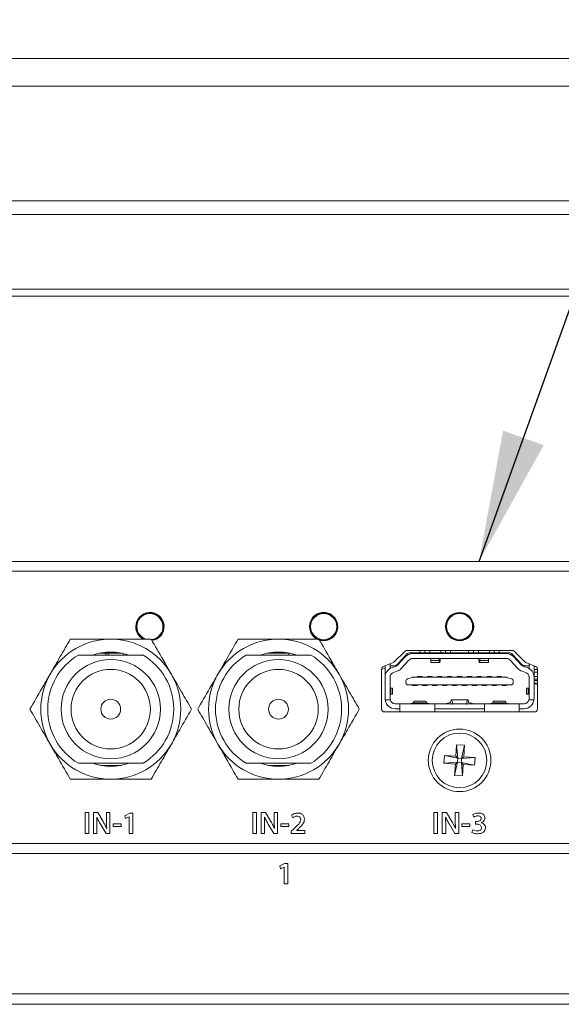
# Model space of a CAD drawing. Header units: millimetres. Extents: x 0 to 1118, y 0 to 864.
# Tile 14 of 256: x 136 to 150, y 218 to 243. Entities that reach past the tile are written whole.
import ezdxf

# ---------------------------------------------------------------- set-up
doc = ezdxf.new("R2010")
doc.units = ezdxf.units.MM
doc.dimstyles.new('SLDDIMSTYLE5', dxfattribs={"dimtxt": 0.18, "dimasz": 3.302, "dimexe": 0, "dimexo": 0.0625, "dimgap": 0, "dimtad": 0, "dimtih": 1, "dimtoh": 1, "dimdec": 0, "dimrnd": 1e-09, "dimzin": 0, "dimdsep": 46, "dimtxsty": 'Standard', "dimsah": 1, "dimcen": 0.09, "dimadec": 0, "dimazin": 0, "dimtfac": 3.302, "dimtdec": 0, "dimtofl": 0, "dimtmove": 0, "dimatfit": 3, "dimfxl": 1, "dimfrac": 2, "dimtolj": 1, "dimtzin": 0, "dimarcsym": 0})

msp = doc.modelspace()

# ---------------------------------------------------------------- linework, layer by layer
at = {"color": 9, "linetype": 'Continuous', "lineweight": 0}
for p, q in [((124.1222, 241.6967), (197.3722, 241.6967)), ((124.1222, 241.0039), (197.3722, 241.0039)), ((124.1222, 238.1194), (197.3722, 238.1194)), ((124.1222, 237.773), (197.3722, 237.773)), ((138.9505, 227.6914), (138.9494, 227.6952)), ((138.9581, 227.701), (138.9613, 227.6904)), ((138.9955, 227.7101), (138.9879, 227.7182)), ((138.9973, 227.7229), (139, 227.72)), ((143.3255, 227.6914), (143.3244, 227.6952)), ((143.3331, 227.701), (143.3363, 227.6904)), ((143.3705, 227.7101), (143.3629, 227.7182)), ((143.3723, 227.7229), (143.375, 227.72)), ((146.748, 227.6914), (146.7469, 227.6952)), ((146.7556, 227.701), (146.7588, 227.6904)), ((146.793, 227.7101), (146.7854, 227.7182)), ((146.7948, 227.7229), (146.7975, 227.72)), ((139.5067, 227.4187), (139.496, 227.4212)), ((139.496, 227.3817), (139.5067, 227.3842)), ((139.5023, 227.43), (139.5061, 227.4291)), ((139.5061, 227.3738), (139.5023, 227.3729)), ((143.8818, 227.4187), (143.871, 227.4212)), ((143.871, 227.3817), (143.8818, 227.3842)), ((143.8773, 227.43), (143.8811, 227.4291)), ((143.8811, 227.3738), (143.8773, 227.3729)), ((147.3043, 227.4187), (147.2935, 227.4212)), ((147.2935, 227.3817), (147.3043, 227.3842)), ((147.3019, 227.4456), (147.2955, 227.4448)), ((147.2955, 227.3581), (147.3019, 227.3573)), ((147.2998, 227.43), (147.3036, 227.4291)), ((147.3036, 227.3738), (147.2998, 227.3729)), ((138.9505, 227.1114), (138.9444, 227.1093)), ((138.9494, 227.1077), (138.9505, 227.1114)), ((143.3255, 227.1114), (143.3194, 227.1093)), ((143.3244, 227.1077), (143.3255, 227.1114)), ((146.7469, 227.1077), (146.748, 227.1114)), ((146.7588, 227.1125), (146.7556, 227.1019)), ((146.7854, 227.0847), (146.793, 227.0927)), ((146.7975, 227.0829), (146.7948, 227.08)), ((145.9484, 226.7433), (145.9484, 226.8033)), ((146.1984, 226.7433), (146.1984, 226.8033)), ((146.4734, 226.8033), (146.4734, 226.7433)), ((146.7234, 226.7433), (146.7234, 226.8033)), ((147.1734, 226.7433), (147.1734, 226.8033)), ((147.4234, 226.7433), (147.4234, 226.8033)), ((147.6984, 226.8033), (147.6984, 226.7433)), ((147.9484, 226.8033), (147.9484, 226.7433)), ((146.2217, 226.5489), (146.4349, 226.5489)), ((147.4619, 226.5489), (147.6751, 226.5489)), ((148.9109, 226.2513), (148.8234, 226.2513)), ((148.8234, 226.1478), (148.9109, 226.1478)), ((148.8234, 225.9803), (148.9109, 225.9803))]:
    msp.add_line(p, q, dxfattribs=at)
at = {"color": 7, "linetype": 'Continuous', "lineweight": 15}
for p, q in [((197.3722, 235.8914), (124.1222, 235.8914)), ((197.1222, 235.7184), (124.3722, 235.7184)), ((124.3722, 229.0434), (197.1222, 229.0434)), ((160.6234, 228.7934), (124.3734, 228.7934)), ((145.5766, 226.7819), (145.3027, 226.5136)), ((148.2678, 226.8033), (145.629, 226.8033)), ((146.0734, 226.7433), (146.0734, 226.8033)), ((146.5984, 226.7433), (146.5984, 226.8033)), ((147.2984, 226.7433), (147.2984, 226.8033)), ((147.8234, 226.7433), (147.8234, 226.8033)), ((148.5942, 226.5136), (148.3203, 226.7819)), ((138.9787, 226.6852), (137.3493, 226.6852)), ((138.4494, 226.7327), (137.8786, 226.7327)), ((138.0394, 226.6852), (138.0394, 226.7327)), ((138.1029, 226.6852), (138.1029, 226.7327)), ((138.4839, 226.6852), (138.4839, 226.7253)), ((143.2037, 226.6852), (141.5743, 226.6852)), ((142.6744, 226.7327), (142.1036, 226.7327)), ((142.6514, 226.6852), (142.6514, 226.7327)), ((142.7579, 226.6852), (142.7579, 226.7132)), ((145.6113, 226.7029), (145.3856, 226.4575)), ((145.389, 226.4309), (145.5816, 226.641)), ((145.6738, 226.5565), (145.4811, 226.3464)), ((145.7033, 226.7433), (145.9484, 226.7433)), ((148.1309, 226.7221), (145.7659, 226.7221)), ((145.7659, 226.5971), (148.1309, 226.5971)), ((146.0734, 226.7433), (145.9484, 226.7433)), ((146.0734, 226.7433), (146.1984, 226.7433)), ((146.4734, 226.7433), (146.1984, 226.7433)), ((146.2217, 226.5971), (146.2217, 226.5489)), ((146.2217, 226.5489), (146.2217, 226.4971)), ((146.4349, 226.5489), (146.4303, 226.5971)), ((146.4651, 226.5971), (146.4625, 226.5828)), ((146.4734, 226.7433), (146.5984, 226.7433)), ((146.7234, 226.7433), (146.5984, 226.7433)), ((147.1734, 226.7433), (146.7234, 226.7433)), ((147.2984, 226.7433), (147.1734, 226.7433)), ((147.2984, 226.7433), (147.4234, 226.7433)), ((147.6984, 226.7433), (147.4234, 226.7433)), ((147.4343, 226.5828), (147.4318, 226.5971)), ((147.4665, 226.5971), (147.4619, 226.5489)), ((147.6751, 226.5489), (147.6751, 226.5971)), ((147.6751, 226.4971), (147.6751, 226.5489)), ((147.6984, 226.7433), (147.8234, 226.7433)), ((147.9484, 226.7433), (147.8234, 226.7433)), ((147.9484, 226.7433), (148.1935, 226.7433)), ((148.4157, 226.3464), (148.2231, 226.5565)), ((148.5113, 226.4575), (148.2856, 226.7029)), ((148.3152, 226.641), (148.5079, 226.4309)), ((144.9859, 226.3277), (145.0734, 226.3453)), ((144.9859, 226.3279), (144.9859, 225.3283)), ((145.2785, 226.4978), (145.0326, 226.3974)), ((145.0734, 226.1305), (145.0734, 226.414)), ((145.1984, 226.4651), (145.1984, 226.4171)), ((145.2935, 226.4171), (145.1984, 226.4171)), ((145.1984, 226.347), (145.1984, 226.4171)), ((145.2481, 226.3689), (145.3345, 226.3961)), ((145.3721, 226.2769), (145.2858, 226.2497)), ((146.2217, 226.4971), (146.4475, 226.4971)), ((147.4493, 226.4971), (147.6751, 226.4971)), ((148.6111, 226.2497), (148.5247, 226.2769)), ((148.5624, 226.3961), (148.6487, 226.3689)), ((148.6033, 226.4171), (148.6984, 226.4171)), ((148.8643, 226.3974), (148.6183, 226.4978)), ((148.6984, 226.4651), (148.6984, 226.4171)), ((148.6984, 226.4171), (148.6984, 226.347)), ((148.8234, 226.414), (148.8234, 226.1305)), ((148.9109, 226.3246), (148.8234, 226.3246)), ((148.9109, 225.3283), (148.9109, 226.3279)), ((145.0734, 226.1305), (145.0734, 225.5846)), ((145.1984, 225.5846), (145.1984, 226.1305)), ((145.5984, 225.9839), (145.5984, 226.0375)), ((145.6347, 226.0856), (145.7667, 226.1233)), ((145.7804, 226.1252), (148.1164, 226.1252)), ((145.8922, 226.1252), (145.8922, 226.1421)), ((146.0047, 226.1421), (145.8922, 226.1421)), ((146.0047, 226.1252), (146.0047, 226.1421)), ((146.1422, 226.1252), (146.1422, 226.1421)), ((146.2547, 226.1421), (146.1422, 226.1421)), ((146.2547, 226.1252), (146.2547, 226.1421)), ((146.3922, 226.1252), (146.3922, 226.1421)), ((146.5047, 226.1421), (146.3922, 226.1421)), ((146.5047, 226.1252), (146.5047, 226.1421)), ((146.6422, 226.1252), (146.6422, 226.1421)), ((146.7547, 226.1421), (146.6422, 226.1421)), ((146.7547, 226.1252), (146.7547, 226.1421)), ((146.8922, 226.1252), (146.8922, 226.1421)), ((147.0047, 226.1421), (146.8922, 226.1421)), ((147.0047, 226.1252), (147.0047, 226.1421)), ((147.1422, 226.1252), (147.1422, 226.1421)), ((147.2547, 226.1421), (147.1422, 226.1421)), ((147.2547, 226.1252), (147.2547, 226.1421)), ((147.3922, 226.1252), (147.3922, 226.1421)), ((147.5047, 226.1421), (147.3922, 226.1421)), ((147.5047, 226.1252), (147.5047, 226.1421)), ((147.6422, 226.1252), (147.6422, 226.1421)), ((147.7547, 226.1421), (147.6422, 226.1421)), ((147.7547, 226.1252), (147.7547, 226.1421)), ((147.8922, 226.1421), (147.8922, 226.1252)), ((147.8922, 226.1421), (148.0047, 226.1421)), ((148.0047, 226.1252), (148.0047, 226.1421)), ((148.2622, 226.0856), (148.1302, 226.1233)), ((148.2984, 226.0375), (148.2984, 225.9839)), ((148.6984, 226.1305), (148.6984, 225.5846)), ((148.8234, 225.5846), (148.8234, 226.1305)), ((148.8234, 226.0746), (148.9109, 226.0746)), ((148.9109, 226.0428), (148.8234, 226.0428)), ((145.2195, 225.8552), (145.1984, 225.8589)), ((145.2195, 225.7015), (145.2195, 225.8552)), ((145.2609, 225.7023), (145.2609, 225.8543)), ((145.6484, 225.9339), (148.2484, 225.9339)), ((145.7672, 225.9339), (145.7672, 225.9171)), ((145.7672, 225.9171), (145.8797, 225.9171)), ((145.8797, 225.9171), (145.8797, 225.9339)), ((146.0172, 225.9339), (146.0172, 225.9171)), ((146.0172, 225.9171), (146.1297, 225.9171)), ((146.1297, 225.9171), (146.1297, 225.9339)), ((146.2672, 225.9339), (146.2672, 225.9171)), ((146.2672, 225.9171), (146.3797, 225.9171)), ((146.3797, 225.9171), (146.3797, 225.9339)), ((146.5172, 225.9339), (146.5172, 225.9171)), ((146.5172, 225.9171), (146.6297, 225.9171)), ((146.6297, 225.9171), (146.6297, 225.9339)), ((146.7672, 225.9339), (146.7672, 225.9171)), ((146.7672, 225.9171), (146.8797, 225.9171)), ((146.8797, 225.9171), (146.8797, 225.9339)), ((147.0172, 225.9339), (147.0172, 225.9171)), ((147.0172, 225.9171), (147.1297, 225.9171)), ((147.1297, 225.9171), (147.1297, 225.9339)), ((147.2672, 225.9339), (147.2672, 225.9171)), ((147.2672, 225.9171), (147.3797, 225.9171)), ((147.3797, 225.9171), (147.3797, 225.9339)), ((147.5172, 225.9339), (147.5172, 225.9171)), ((147.5172, 225.9171), (147.6297, 225.9171)), ((147.6297, 225.9171), (147.6297, 225.9339)), ((147.7672, 225.9339), (147.7672, 225.9171)), ((147.7672, 225.9171), (147.8797, 225.9171)), ((147.8797, 225.9171), (147.8797, 225.9339)), ((148.0172, 225.9339), (148.0172, 225.9171)), ((148.1297, 225.9171), (148.0172, 225.9171)), ((148.1297, 225.9171), (148.1297, 225.9339)), ((148.6359, 225.8543), (148.6359, 225.7023)), ((148.6984, 225.8589), (148.6773, 225.8552)), ((148.6773, 225.8552), (148.6773, 225.7015)), ((148.8234, 225.9642), (148.9109, 225.9466)), ((145.0747, 225.5596), (145.2009, 225.5596)), ((145.1984, 225.6978), (145.2195, 225.7015)), ((147.1527, 225.5596), (146.7442, 225.5596)), ((148.6773, 225.7015), (148.6984, 225.6978)), ((148.6959, 225.5596), (148.8222, 225.5596)), ((145.3234, 225.4596), (145.4484, 225.4596)), ((145.4484, 225.3346), (145.3234, 225.3346)), ((145.4484, 225.4596), (146.3234, 225.4596)), ((145.4484, 225.2533), (145.4484, 225.4596)), ((145.7841, 225.4835), (145.6984, 225.4596)), ((146.1127, 225.4835), (145.7841, 225.4835)), ((146.0935, 225.5221), (145.8033, 225.5221)), ((146.1984, 225.4596), (146.1127, 225.4835)), ((146.3234, 225.4596), (146.3234, 225.2533)), ((146.3234, 225.4596), (147.5734, 225.4596)), ((147.5734, 225.3346), (146.3234, 225.3346)), ((146.6206, 225.4674), (146.7211, 225.4944)), ((146.6206, 225.4596), (146.6206, 225.4674)), ((147.1757, 225.4944), (147.2763, 225.4674)), ((147.2763, 225.4674), (147.2763, 225.4596)), ((147.5734, 225.4596), (148.4484, 225.4596)), ((147.5734, 225.2533), (147.5734, 225.4596)), ((147.7841, 225.4835), (147.6984, 225.4596)), ((148.1127, 225.4835), (147.7841, 225.4835)), ((148.0935, 225.5221), (147.8033, 225.5221)), ((148.1984, 225.4596), (148.1127, 225.4835)), ((148.4484, 225.2533), (148.4484, 225.4596)), ((148.4484, 225.4596), (148.5734, 225.4596)), ((148.5734, 225.3346), (148.4484, 225.3346)), ((145.0609, 225.2533), (148.8359, 225.2533)), ((146.8564, 224.1396), (146.8754, 224.4277)), ((146.8754, 224.4277), (147.0725, 224.4147)), ((146.8754, 224.4277), (146.9024, 224.0871)), ((147.0725, 224.4147), (147.0009, 224.0806)), ((147.0725, 224.4147), (147.0535, 224.1266)), ((146.5553, 223.9616), (146.5683, 224.1586)), ((146.5683, 224.1586), (146.8564, 224.1396)), ((146.5683, 224.1586), (146.9024, 224.0871)), ((146.9024, 224.0871), (146.8564, 224.1396)), ((146.8959, 223.9886), (146.9024, 224.0871)), ((146.9024, 224.0871), (147.0009, 224.0806)), ((147.0009, 224.0806), (146.9944, 223.982)), ((147.0535, 224.1266), (147.0009, 224.0806)), ((147.3416, 224.1076), (147.0009, 224.0806)), ((147.0535, 224.1266), (147.3416, 224.1076)), ((147.3416, 224.1076), (147.3286, 223.9105)), ((137.3493, 223.9602), (138.9787, 223.9602)), ((137.9046, 223.9077), (138.4235, 223.9077)), ((141.5743, 223.9602), (143.2037, 223.9602)), ((142.1296, 223.9077), (142.6485, 223.9077)), ((146.5553, 223.9616), (146.8959, 223.9886)), ((146.8434, 223.9425), (146.5553, 223.9616)), ((146.8244, 223.6544), (146.8959, 223.9886)), ((146.8244, 223.6544), (146.8434, 223.9425)), ((146.8434, 223.9425), (146.8959, 223.9886)), ((146.9944, 223.982), (146.8959, 223.9886)), ((146.9944, 223.982), (147.0404, 223.9295)), ((147.0214, 223.6414), (146.9944, 223.982)), ((147.3286, 223.9105), (146.9944, 223.982)), ((147.0404, 223.9295), (147.0214, 223.6414)), ((147.3286, 223.9105), (147.0404, 223.9295)), ((147.0214, 223.6414), (146.8244, 223.6544)), ((137.5182, 222.7231), (137.5182, 222.1939)), ((137.6117, 222.7231), (137.5182, 222.7231)), ((137.6117, 222.1939), (137.6117, 222.7231)), ((137.7288, 222.7231), (137.7288, 222.1939)), ((137.8362, 222.7231), (137.7288, 222.7231)), ((137.8104, 222.6077), (137.8128, 222.6085)), ((137.9724, 222.4948), (137.8362, 222.7231)), ((138.0556, 222.7224), (138.0556, 222.5379)), ((138.1418, 222.7224), (138.0556, 222.7224)), ((138.1418, 222.1939), (138.1418, 222.7224)), ((138.6418, 222.7013), (138.5179, 222.6404)), ((138.5179, 222.6404), (138.5344, 222.5678)), ((138.5344, 222.5678), (138.6277, 222.6146)), ((138.6277, 222.6146), (138.6293, 222.6146)), ((138.6293, 222.6146), (138.6293, 222.1939)), ((138.7226, 222.7013), (138.6418, 222.7013)), ((138.7226, 222.1939), (138.7226, 222.7013)), ((141.8367, 222.7231), (141.7432, 222.7231)), ((141.7432, 222.7231), (141.7432, 222.1939)), ((141.8367, 222.1939), (141.8367, 222.7231)), ((141.9538, 222.7231), (141.9538, 222.1939)), ((142.0612, 222.7231), (141.9538, 222.7231)), ((142.0354, 222.6077), (142.0378, 222.6085)), ((142.1974, 222.4948), (142.0612, 222.7231)), ((142.3668, 222.7224), (142.2806, 222.7224)), ((142.2806, 222.7224), (142.2806, 222.5379)), ((142.3668, 222.1939), (142.3668, 222.7224)), ((142.7203, 222.6557), (142.7486, 222.5878)), ((146.3961, 222.7231), (146.3026, 222.7231)), ((146.3026, 222.7231), (146.3026, 222.1939)), ((146.3961, 222.1939), (146.3961, 222.7231)), ((146.5132, 222.7231), (146.5132, 222.1939)), ((146.6206, 222.7231), (146.5132, 222.7231)), ((146.5948, 222.6077), (146.5971, 222.6085)), ((146.7568, 222.4948), (146.6206, 222.7231)), ((146.84, 222.7224), (146.84, 222.5379)), ((146.9262, 222.7224), (146.84, 222.7224)), ((146.9262, 222.1939), (146.9262, 222.7224)), ((147.2856, 222.6719), (147.3076, 222.6036)), ((137.815, 222.1939), (137.815, 222.3831)), ((137.9074, 222.4258), (138.0454, 222.1939)), ((138.0639, 222.3164), (138.0624, 222.3164)), ((138.4243, 222.4326), (138.2233, 222.4326)), ((138.2233, 222.4326), (138.2233, 222.3682)), ((138.2233, 222.3682), (138.4243, 222.3682)), ((138.4243, 222.3682), (138.4243, 222.4326)), ((142.0401, 222.1939), (142.0401, 222.3831)), ((142.1324, 222.4258), (142.2704, 222.1939)), ((142.2889, 222.3164), (142.2874, 222.3164)), ((142.4483, 222.4326), (142.4483, 222.3682)), ((142.6493, 222.4326), (142.4483, 222.4326)), ((142.4483, 222.3682), (142.6493, 222.3682)), ((142.6493, 222.3682), (142.6493, 222.4326)), ((142.8474, 222.2744), (142.8922, 222.3125)), ((146.5994, 222.1939), (146.5994, 222.3831)), ((146.6918, 222.4258), (146.8298, 222.1939)), ((146.8482, 222.3164), (146.8468, 222.3164)), ((147.2087, 222.4326), (147.0076, 222.4326)), ((147.0076, 222.4326), (147.0076, 222.3682)), ((147.0076, 222.3682), (147.2087, 222.3682)), ((147.2087, 222.3682), (147.2087, 222.4326)), ((147.3923, 222.4974), (147.3492, 222.4974)), ((147.3492, 222.4974), (147.3492, 222.4268)), ((147.3492, 222.4268), (147.3939, 222.4268)), ((147.489, 222.4636), (147.4892, 222.4652)), ((137.5182, 222.1939), (137.6117, 222.1939)), ((137.7288, 222.1939), (137.815, 222.1939)), ((138.0454, 222.1939), (138.1418, 222.1939)), ((138.6293, 222.1939), (138.7226, 222.1939)), ((141.7432, 222.1939), (141.8367, 222.1939)), ((141.9538, 222.1939), (142.0401, 222.1939)), ((142.2704, 222.1939), (142.3668, 222.1939)), ((142.7713, 222.307), (142.711, 222.252)), ((142.711, 222.252), (142.711, 222.1939)), ((142.711, 222.1939), (143.0539, 222.1939)), ((142.8474, 222.2729), (142.8474, 222.2744)), ((143.0539, 222.2729), (142.8474, 222.2729)), ((143.0539, 222.1939), (143.0539, 222.2729)), ((146.3026, 222.1939), (146.3961, 222.1939)), ((146.5132, 222.1939), (146.5994, 222.1939)), ((146.8298, 222.1939), (146.9262, 222.1939)), ((147.2821, 222.2898), (147.2602, 222.2196)), ((124.3734, 221.9434), (160.6234, 221.9434)), ((124.3722, 221.6865), (197.1222, 221.6865)), ((142.5437, 221.4365), (142.4198, 221.3756)), ((142.4198, 221.3756), (142.4363, 221.303)), ((142.4363, 221.303), (142.5296, 221.3499)), ((142.5296, 221.3499), (142.5312, 221.3499)), ((142.5312, 221.3499), (142.5312, 220.9291)), ((142.6245, 221.4365), (142.5437, 221.4365)), ((142.6245, 220.9291), (142.6245, 221.4365)), ((142.5312, 220.9291), (142.6245, 220.9291)), ((197.1222, 218.1615), (124.3722, 218.1615)), ((197.1222, 217.8941), (124.3722, 217.8941))]:
    msp.add_line(p, q, dxfattribs=at)
at = {"color": 9, "linetype": 'Continuous', "lineweight": 0, "flags": 128}
for points in [[(143.873, 227.4448), (143.8733, 227.4448), (143.874, 227.4449), (143.8752, 227.445), (143.8767, 227.4452), (143.8786, 227.4455), (143.8794, 227.4456)], [(143.873, 227.3581), (143.8733, 227.3581), (143.874, 227.358), (143.8752, 227.3578), (143.8767, 227.3576), (143.8786, 227.3574), (143.8794, 227.3573)]]:
    msp.add_lwpolyline(points, dxfattribs=at)
at = {"color": 9, "linetype": 'Continuous', "lineweight": 0}
for centre, radius in [((143.5259, 227.4014), 0.3415), ((143.5259, 227.4014), 0.329), ((146.9484, 227.4014), 0.3415), ((146.9484, 227.4014), 0.329)]:
    msp.add_circle(centre, radius, dxfattribs=at)
at = {"color": 7, "linetype": 'Continuous', "lineweight": 15}
for centre, radius in [((146.9484, 227.4014), 0.3563), ((138.164, 225.3227), 1.25), ((142.389, 225.3227), 1.25), ((138.164, 225.3227), 1), ((142.389, 225.3227), 1), ((138.164, 225.3227), 0.25), ((142.389, 225.3227), 0.25), ((146.9484, 224.0346), 0.7875), ((146.9484, 224.0346), 0.6875)]:
    msp.add_circle(centre, radius, dxfattribs=at)
for centre, radius, start, end in [((139.1509, 227.4014), 0.3563, 277.8553, 180), ((143.5259, 227.4014), 0.3563, 251.55262, 180), ((139.1509, 227.4014), 0.3563, 180, 243.21971), ((139.1509, 227.4014), 0.3498, 277.54332, 352.883), ((143.5259, 227.4014), 0.3562, 180, 249.79388), ((143.5259, 227.4014), 0.3498, 247.117, 352.883), ((146.9484, 227.4014), 0.3498, 247.117, 352.883), ((145.629, 226.7283), 0.075, 90, 134.40934), ((148.2678, 226.7283), 0.075, 45.59066, 90), ((138.164, 225.3227), 1.5875, 120.87736, 239.12264), ((138.164, 225.3227), 1.4386, 71.28142, 108.71858), ((138.164, 225.3227), 1.5875, 300.87736, 59.12264), ((142.389, 225.3227), 1.5875, 120.87736, 239.12264), ((142.389, 225.3227), 1.4386, 71.28142, 108.71858), ((142.389, 225.3227), 1.5875, 300.87736, 59.12264), ((145.7659, 226.4721), 0.25, 90, 137.48955), ((145.7033, 226.6183), 0.125, 90, 137.40021), ((145.7659, 226.4721), 0.125, 90, 137.48955), ((148.1309, 226.4721), 0.25, 42.51045, 90), ((148.1309, 226.4721), 0.125, 42.51045, 90), ((148.1935, 226.6183), 0.125, 42.59979, 90), ((145.0609, 226.3279), 0.075, 112.20348, 180), ((145.3234, 226.1305), 0.25, 107.52557, 180), ((145.2502, 226.5672), 0.075, 292.20348, 314.40934), ((145.2935, 226.5421), 0.125, 270, 317.40021), ((145.2968, 226.5153), 0.125, 287.52557, 317.48955), ((145.2968, 226.5153), 0.25, 287.52557, 317.48955), ((148.6, 226.5153), 0.25, 222.51045, 252.47443), ((148.6, 226.5153), 0.125, 222.51045, 252.47443), ((148.6033, 226.5421), 0.125, 222.59979, 270), ((148.6466, 226.5672), 0.075, 225.59066, 247.79652), ((148.5734, 226.1305), 0.25, 0, 72.47443), ((148.8359, 226.3279), 0.075, 0, 67.79652), ((145.3234, 226.1305), 0.125, 107.52557, 180), ((145.6484, 226.0375), 0.05, 105.9454, 180), ((145.7804, 226.0752), 0.05, 90, 105.9454), ((148.1164, 226.0752), 0.05, 74.0546, 90), ((148.2484, 226.0375), 0.05, 0, 74.0546), ((148.5734, 226.1305), 0.125, 0, 72.47443), ((145.6484, 225.9839), 0.05, 180, 270), ((148.2484, 225.9839), 0.05, 270, 0), ((145.3234, 225.5846), 0.25, 180, 185.73917), ((145.3234, 225.5846), 0.25, 185.73917, 270), ((145.3234, 225.5846), 0.125, 180, 191.53696), ((145.3234, 225.5846), 0.125, 191.53696, 270), ((148.5734, 225.5846), 0.25, 270, 354.26083), ((148.5734, 225.5846), 0.125, 270, 348.46304), ((148.5734, 225.5846), 0.125, 348.46304, 360), ((148.5734, 225.5846), 0.25, 354.26083, 0), ((145.0609, 225.3283), 0.075, 180, 270), ((148.8359, 225.3283), 0.075, 270, 0), ((138.164, 225.3227), 1.4386, 251.28142, 288.71858), ((142.389, 225.3227), 1.4386, 251.28142, 288.71858)]:
    msp.add_arc(centre, radius, start, end, dxfattribs=at)
at = {"color": 9, "linetype": 'Continuous', "lineweight": 0}
for centre, radius, start, end in [((139.1509, 227.4014), 0.3498, 127.117, 232.883), ((139.1509, 227.4014), 0.3415, 0, 249.77777), ((139.1509, 227.4014), 0.329, 276.18221, 180), ((139.6623, 228.2317), 0.9088, 216.94008, 217.34771), ((138.9323, 227.6903), 0.0125, 307.14102, 7.37322), ((138.3082, 225.9366), 1.8547, 69.89089, 70.08882), ((138.9384, 227.6882), 0.0125, 306.56785, 15.00681), ((138.9637, 227.6919), 0.00287, 212.15183, 250.77476), ((138.9931, 227.7088), 0.0028, 348.56868, 28.16146), ((139.0088, 227.7289), 0.0125, 224.99305, 293.46924), ((139.01, 227.7352), 0.0125, 232.64342, 292.86185), ((136.837, 226.8063), 2.3632, 22.84173, 22.9985), ((139.1509, 227.4014), 0.3498, 7.117, 112.883), ((143.5259, 227.4014), 0.3498, 127.117, 232.883), ((144.731, 228.7571), 1.779, 217.03978, 217.24802), ((143.3073, 227.6903), 0.0125, 307.14102, 7.37322), ((142.3978, 225.1561), 2.6857, 69.89876, 70.0353), ((143.3134, 227.6882), 0.0125, 306.55981, 14.95751), ((143.3387, 227.6919), 0.00286, 212.09695, 250.82964), ((143.368, 227.7088), 0.0029, 349.51413, 27.66151), ((143.3838, 227.7289), 0.0125, 225.01771, 293.44458), ((143.385, 227.7352), 0.0125, 232.60359, 292.88465), ((141.9458, 227.1184), 1.5659, 22.74103, 22.97753), ((143.147, 227.7632), 0.2461, 349.27024, 350.76111), ((143.5259, 227.4014), 0.3498, 7.117, 112.883), ((146.9484, 227.4014), 0.3498, 127.117, 232.883), ((148.1535, 228.7571), 1.779, 217.03978, 217.24802), ((146.7298, 227.6903), 0.0125, 307.14102, 7.37322), ((146.7359, 227.6882), 0.0125, 306.51982, 14.9975), ((146.7612, 227.6919), 0.00287, 212.15183, 250.77476), ((146.7905, 227.7088), 0.00282, 348.94395, 28.23169), ((146.8063, 227.7289), 0.0125, 225.01771, 293.44458), ((146.8075, 227.7352), 0.0125, 232.60359, 292.88465), ((144.3295, 226.6805), 2.6931, 22.79053, 22.92804), ((146.5695, 227.7632), 0.2461, 349.27024, 350.76111), ((146.9484, 227.4014), 0.3498, 7.117, 112.883), ((139.1509, 227.4014), 0.329, 180, 258.67998), ((139.1509, 227.4014), 0.3415, 276.91971, 0), ((139.5055, 227.4421), 0.0125, 186.56573, 254.99735), ((139.5055, 227.3608), 0.0125, 105.00326, 173.4287), ((139.4961, 227.4184), 0.00283, 91.83761, 131.06534), ((139.4961, 227.3845), 0.00283, 228.97099, 268.12606), ((139.7386, 225.5439), 1.916, 97.02017, 97.21348), ((139.5104, 227.4463), 0.0125, 187.11845, 247.36314), ((139.5104, 227.3566), 0.0125, 112.63686, 172.88155), ((140.2019, 232.9693), 5.6552, 262.85043, 262.91592), ((143.8805, 227.4421), 0.0125, 186.54887, 254.96823), ((143.8805, 227.3608), 0.0125, 105.03239, 173.44556), ((143.8711, 227.4183), 0.00288, 92.25198, 130.65098), ((143.8711, 227.3845), 0.00289, 229.38389, 267.71315), ((143.8854, 227.4463), 0.0125, 187.086, 247.39559), ((143.8854, 227.3566), 0.0125, 112.60441, 172.914), ((147.303, 227.4421), 0.0125, 186.53771, 255.02537), ((147.303, 227.3608), 0.0125, 104.97525, 173.45672), ((147.2936, 227.4184), 0.00283, 92.0481, 131.02003), ((147.2936, 227.3845), 0.00284, 229.0162, 267.91567), ((147.3079, 227.4463), 0.0125, 187.086, 247.39559), ((147.3079, 227.3566), 0.0125, 112.60441, 172.914), ((138.164, 225.3227), 1.7625, 90, 150), ((138.164, 225.3227), 1.7625, 30, 90), ((140.0491, 226.2783), 1.394, 142.7282, 142.99398), ((138.9323, 227.1126), 0.0125, 352.6265, 52.85597), ((138.9384, 227.1147), 0.0125, 344.9943, 53.43354), ((138.9637, 227.111), 0.00286, 109.15561, 147.9178), ((138.9931, 227.0941), 0.0028, 331.83865, 11.43122), ((142.389, 225.3227), 1.7625, 90, 150), ((142.389, 225.3227), 1.7625, 30, 90), ((145.1346, 225.7403), 2.2852, 142.78002, 142.94215), ((143.3073, 227.1126), 0.0125, 352.6265, 52.85597), ((143.3134, 227.1147), 0.0125, 345.0436, 53.44158), ((143.3387, 227.111), 0.00285, 109.10219, 147.97122), ((143.368, 227.0941), 0.0029, 332.33896, 10.48539), ((148.5571, 225.7403), 2.2852, 142.78002, 142.94215), ((146.7298, 227.1126), 0.0125, 352.6265, 52.85597), ((146.7359, 227.1147), 0.0125, 345.00361, 53.48157), ((146.7612, 227.111), 0.00286, 109.15561, 147.9178), ((146.7905, 227.0941), 0.00282, 331.76846, 11.05589), ((146.8063, 227.074), 0.0125, 66.56327, 134.98189), ((146.8075, 227.0677), 0.0125, 67.1232, 127.38012), ((144.3295, 228.1224), 2.6931, 337.07196, 337.20947), ((146.304, 226.993), 0.5156, 9.62709, 10.33867), ((138.164, 225.3227), 1.7625, 150, 210), ((138.164, 225.3227), 1.7625, 330, 30), ((142.389, 225.3227), 1.7625, 150, 210), ((142.389, 225.3227), 1.7625, 330, 30), ((138.164, 225.3227), 1.7625, 210, 270), ((138.164, 225.3227), 1.7625, 270, 330), ((142.389, 225.3227), 1.7625, 210, 270), ((142.389, 225.3227), 1.7625, 270, 330)]:
    msp.add_arc(centre, radius, start, end, dxfattribs=at)
for centre, major_axis, start_param, end_param in [((139.1512, 227.4009), (-0.1731, 0.2999), 6.2259917, 6.3403789), ((143.5262, 227.4009), (-0.1731, 0.2999), 6.2259917, 6.3403789), ((146.9487, 227.4009), (-0.1731, 0.2999), 6.2259917, 6.3403789), ((139.1503, 227.4014), (0.3463, 0), 6.2259917, 6.3403789), ((143.5253, 227.4014), (0.3463, 0), 6.2259917, 6.3403789), ((146.9478, 227.4014), (0.3463, 0), 6.2259917, 6.3403789), ((139.1512, 227.402), (0.1731, 0.2999), 3.084399, 3.1987863), ((143.5262, 227.402), (0.1731, 0.2999), 3.084399, 3.1987863), ((146.9487, 227.402), (0.1731, 0.2999), 3.084399, 3.1987863)]:
    msp.add_ellipse(centre, major_axis=major_axis, ratio=0.999578, start_param=start_param, end_param=end_param, dxfattribs=at)
at = {"color": 7, "linetype": 'Continuous', "lineweight": 15}
for centre, major_axis, ratio, start_param, end_param in [((146.4475, 226.6471), (0, 0.15), 0.1108696, 2.2838129, 4.2694779), ((147.4493, 226.6471), (0, 0.15), 0.1108696, 2.0137074, 3.9993724), ((144.9859, 225.8543), (0.275, 0), 0.0061087, 0, 0.5556752), ((148.9109, 225.8543), (0.275, 0), 0.0061087, 2.5859174, 3.1415927), ((144.9859, 225.7023), (0.275, 0), 0.0061087, 5.7275101, 6.2831853), ((146.7441, 225.2864), (0, 0.2732), 0.1300813, 5.3154205, 6.9883399), ((147.1527, 225.2864), (0, 0.2732), 0.1300813, 5.5780307, 7.2509501), ((148.9109, 225.7023), (0.275, 0), 0.0061087, 3.1415927, 3.6972679), ((145.8033, 225.1971), (0, 0.325), 0.125, 0, 0.4920233), ((146.0935, 225.1971), (0, 0.325), 0.125, 5.791162, 6.2831853), ((147.8033, 225.1971), (0, 0.325), 0.125, 0, 0.4920233), ((148.0935, 225.1971), (0, 0.325), 0.125, 5.791162, 6.2831853)]:
    msp.add_ellipse(centre, major_axis=major_axis, ratio=ratio, start_param=start_param, end_param=end_param, dxfattribs=at)
at = {"color": 9, "linetype": 'Continuous', "lineweight": 0}
for points, knots in [([(138.9627, 227.6892), (138.9614, 227.6883), (138.9587, 227.6865), (138.9547, 227.6839), (138.9508, 227.6812), (138.947, 227.6786), (138.9459, 227.6781), (138.9459, 227.6782), (138.9459, 227.6782)], [0, 0, 0, 0, 0.1061989, 0.2130723, 0.3493176, 0.572591, 0.9972753, 1, 1, 1, 1]), ([(138.9958, 227.7083), (138.9884, 227.7044), (138.9771, 227.6984), (138.9664, 227.6915), (138.9627, 227.6892)], [0, 0, 0, 0, 0.6554858, 1, 1, 1, 1]), ([(139.0138, 227.7174), (139.0135, 227.7171), (139.013, 227.7168), (139.0091, 227.7148), (139.0054, 227.713), (139.001, 227.7108), (138.9979, 227.7093), (138.9962, 227.7084), (138.9958, 227.7083)], [0, 0, 0, 0, 0.4180029, 0.5948331, 0.7716657, 0.8731495, 0.9742869, 1, 1, 1, 1]), ([(139.0149, 227.7237), (139.0149, 227.7235), (139.0147, 227.7227), (139.0144, 227.7206), (139.014, 227.7186), (139.0138, 227.7174)], [0, 0, 0, 0, 0.0813745, 0.4068965, 1, 1, 1, 1]), ([(143.3377, 227.6892), (143.3364, 227.6883), (143.3337, 227.6865), (143.3297, 227.6839), (143.3258, 227.6812), (143.322, 227.6786), (143.3209, 227.6781), (143.3209, 227.6782), (143.3209, 227.6782)], [0, 0, 0, 0, 0.1061928, 0.2130599, 0.3492974, 0.5726157, 0.9972754, 1, 1, 1, 1]), ([(143.3708, 227.7083), (143.3634, 227.7044), (143.3521, 227.6984), (143.3414, 227.6915), (143.3377, 227.6892)], [0, 0, 0, 0, 0.6556525, 1, 1, 1, 1]), ([(143.3888, 227.7174), (143.3885, 227.7171), (143.388, 227.7168), (143.3842, 227.7148), (143.3804, 227.713), (143.376, 227.7108), (143.3729, 227.7093), (143.3712, 227.7084), (143.3708, 227.7083)], [0, 0, 0, 0, 0.4179916, 0.5948252, 0.7716612, 0.873147, 0.9742864, 1, 1, 1, 1]), ([(146.7434, 227.6782), (146.7432, 227.6782), (146.7424, 227.6785), (146.7404, 227.6793), (146.7385, 227.6799), (146.7373, 227.6804)], [0, 0, 0, 0, 0.0813742, 0.4068966, 1, 1, 1, 1]), ([(146.7602, 227.6892), (146.7589, 227.6883), (146.7562, 227.6865), (146.7522, 227.6839), (146.7484, 227.6812), (146.7444, 227.6786), (146.7437, 227.6781), (146.7434, 227.6782), (146.7434, 227.6782)], [0, 0, 0, 0, 0.1061944, 0.2130632, 0.3493027, 0.5726245, 0.9972704, 1, 1, 1, 1]), ([(146.7933, 227.7083), (146.7859, 227.7044), (146.7746, 227.6984), (146.7639, 227.6915), (146.7602, 227.6892)], [0, 0, 0, 0, 0.6556525, 1, 1, 1, 1]), ([(146.8113, 227.7174), (146.811, 227.7171), (146.8105, 227.7168), (146.8066, 227.7148), (146.8029, 227.713), (146.7985, 227.7108), (146.7954, 227.7093), (146.7937, 227.7084), (146.7933, 227.7083)], [0, 0, 0, 0, 0.4179916, 0.5948252, 0.7716612, 0.873147, 0.9742864, 1, 1, 1, 1]), ([(139.4942, 227.4205), (139.4941, 227.4221), (139.4939, 227.4254), (139.4936, 227.4301), (139.4933, 227.4348), (139.4929, 227.4395), (139.4931, 227.4406), (139.4931, 227.4407), (139.4931, 227.4407)], [0, 0, 0, 0, 0.106201, 0.2131056, 0.3493182, 0.5726189, 0.9972752, 1, 1, 1, 1]), ([(139.4931, 227.3622), (139.493, 227.3626), (139.493, 227.3632), (139.4932, 227.3675), (139.4935, 227.3717), (139.4938, 227.3766), (139.4941, 227.3801), (139.4942, 227.382), (139.4942, 227.3824)], [0, 0, 0, 0, 0.418016, 0.5948552, 0.771699, 0.8731748, 0.9742755, 1, 1, 1, 1]), ([(139.498, 227.3581), (139.4979, 227.3582), (139.4972, 227.3588), (139.4956, 227.3601), (139.4941, 227.3614), (139.4931, 227.3622)], [0, 0, 0, 0, 0.0813743, 0.4068962, 1, 1, 1, 1]), ([(139.4942, 227.3824), (139.4945, 227.3907), (139.495, 227.4035), (139.4944, 227.4162), (139.4942, 227.4205)], [0, 0, 0, 0, 0.6556382, 1, 1, 1, 1]), ([(139.5023, 227.3729), (139.5009, 227.3727), (139.499, 227.3725), (139.4969, 227.3742), (139.4961, 227.3758), (139.4958, 227.3777), (139.4957, 227.3788), (139.4957, 227.3799), (139.4958, 227.3809), (139.4959, 227.3815), (139.496, 227.3817)], [0, 0, 0, 0, 0.4816401, 0.6695531, 0.8340325, 0.8804042, 0.9114216, 0.9487198, 0.9814406, 1, 1, 1, 1]), ([(143.8692, 227.4205), (143.8691, 227.4221), (143.8689, 227.4254), (143.8686, 227.4301), (143.8683, 227.4348), (143.8679, 227.4395), (143.8681, 227.4406), (143.8681, 227.4407), (143.8681, 227.4407)], [0, 0, 0, 0, 0.1061914, 0.2131062, 0.3493116, 0.5726173, 0.9972752, 1, 1, 1, 1]), ([(143.8681, 227.3622), (143.868, 227.3626), (143.8679, 227.3632), (143.8682, 227.3675), (143.8685, 227.3717), (143.8688, 227.3766), (143.8691, 227.3801), (143.8692, 227.382), (143.8692, 227.3824)], [0, 0, 0, 0, 0.41801783, 0.5948614, 0.77169878, 0.87318445, 0.97427544, 1, 1, 1, 1]), ([(143.873, 227.3581), (143.8729, 227.3582), (143.8722, 227.3588), (143.8706, 227.3601), (143.8691, 227.3614), (143.8681, 227.3622)], [0, 0, 0, 0, 0.0813746, 0.4068966, 1, 1, 1, 1]), ([(143.8692, 227.3824), (143.8695, 227.3907), (143.87, 227.4035), (143.8694, 227.4162), (143.8692, 227.4205)], [0, 0, 0, 0, 0.6556347, 1, 1, 1, 1]), ([(143.8773, 227.3729), (143.8759, 227.3727), (143.874, 227.3725), (143.8719, 227.3742), (143.8711, 227.3758), (143.8708, 227.3777), (143.8707, 227.3788), (143.8707, 227.3799), (143.8708, 227.3809), (143.8709, 227.3815), (143.871, 227.3817)], [0, 0, 0, 0, 0.4816661, 0.6695892, 0.8340398, 0.8804141, 0.9114431, 0.9487491, 0.9814716, 1, 1, 1, 1]), ([(147.2917, 227.4205), (147.2916, 227.4221), (147.2914, 227.4254), (147.2911, 227.4301), (147.2908, 227.4348), (147.2904, 227.4395), (147.2906, 227.4406), (147.2906, 227.4407), (147.2906, 227.4407)], [0, 0, 0, 0, 0.1062005, 0.2131046, 0.3493166, 0.5726206, 0.9972752, 1, 1, 1, 1]), ([(147.2906, 227.3622), (147.2905, 227.3626), (147.2905, 227.3632), (147.2907, 227.3675), (147.291, 227.3717), (147.2913, 227.3766), (147.2916, 227.3801), (147.2917, 227.382), (147.2917, 227.3824)], [0, 0, 0, 0, 0.418016, 0.5948552, 0.771699, 0.8731748, 0.9742755, 1, 1, 1, 1]), ([(147.2955, 227.3581), (147.2954, 227.3582), (147.2947, 227.3588), (147.2931, 227.3601), (147.2916, 227.3614), (147.2906, 227.3622)], [0, 0, 0, 0, 0.0813746, 0.4068966, 1, 1, 1, 1]), ([(147.2917, 227.3824), (147.292, 227.3907), (147.2925, 227.4035), (147.2919, 227.4162), (147.2917, 227.4205)], [0, 0, 0, 0, 0.6556382, 1, 1, 1, 1]), ([(147.2998, 227.3729), (147.2984, 227.3727), (147.2965, 227.3725), (147.2944, 227.3742), (147.2936, 227.3758), (147.2933, 227.3777), (147.2932, 227.3788), (147.2932, 227.3799), (147.2933, 227.3809), (147.2934, 227.3815), (147.2935, 227.3817)], [0, 0, 0, 0, 0.481651, 0.6696152, 0.8340607, 0.8804335, 0.9114516, 0.9487507, 0.9814722, 1, 1, 1, 1]), ([(138.9459, 227.1247), (138.9463, 227.1246), (138.9468, 227.1243), (138.9504, 227.122), (138.9538, 227.1196), (138.9579, 227.1169), (138.9608, 227.115), (138.9624, 227.1139), (138.9627, 227.1137)], [0, 0, 0, 0, 0.4180323, 0.5948491, 0.7717644, 0.8732, 0.9742807, 1, 1, 1, 1]), ([(138.9627, 227.1137), (138.9698, 227.1092), (138.9806, 227.1025), (138.9919, 227.0966), (138.9958, 227.0946)], [0, 0, 0, 0, 0.6556962, 1, 1, 1, 1]), ([(138.9958, 227.0946), (138.9973, 227.0939), (139.0002, 227.0924), (139.0044, 227.0903), (139.0087, 227.0883), (139.0128, 227.0862), (139.0138, 227.0856), (139.0138, 227.0855), (139.0138, 227.0855)], [0, 0, 0, 0, 0.10619114, 0.2131469, 0.3493164, 0.57265223, 0.99727536, 1, 1, 1, 1]), ([(143.3209, 227.1247), (143.3212, 227.1246), (143.3218, 227.1243), (143.3254, 227.122), (143.3288, 227.1196), (143.3329, 227.1169), (143.3358, 227.115), (143.3374, 227.1139), (143.3377, 227.1137)], [0, 0, 0, 0, 0.4179969, 0.594851, 0.771666, 0.8732107, 0.9742828, 1, 1, 1, 1]), ([(143.3377, 227.1137), (143.3448, 227.1092), (143.3556, 227.1025), (143.3669, 227.0966), (143.3708, 227.0946)], [0, 0, 0, 0, 0.6556962, 1, 1, 1, 1]), ([(143.3708, 227.0946), (143.3723, 227.0939), (143.3752, 227.0924), (143.3794, 227.0903), (143.3837, 227.0883), (143.3878, 227.0862), (143.3888, 227.0856), (143.3888, 227.0855), (143.3888, 227.0855)], [0, 0, 0, 0, 0.106201, 0.2130352, 0.3493181, 0.5726125, 0.9972751, 1, 1, 1, 1]), ([(146.7434, 227.1247), (146.7437, 227.1246), (146.7443, 227.1243), (146.7479, 227.122), (146.7513, 227.1196), (146.7554, 227.1169), (146.7583, 227.115), (146.7599, 227.1139), (146.7602, 227.1137)], [0, 0, 0, 0, 0.41803025, 0.59483781, 0.77165856, 0.87320662, 0.974282, 1, 1, 1, 1]), ([(146.7602, 227.1137), (146.7673, 227.1092), (146.7781, 227.1025), (146.7894, 227.0966), (146.7933, 227.0946)], [0, 0, 0, 0, 0.6556962, 1, 1, 1, 1]), ([(146.793, 227.0927), (146.7934, 227.0926), (146.7942, 227.0923), (146.7954, 227.0917), (146.7964, 227.0911), (146.7976, 227.0901), (146.7989, 227.0884), (146.7994, 227.0861), (146.7986, 227.0842), (146.7977, 227.0831), (146.7975, 227.0829)], [0, 0, 0, 0, 0.0391392, 0.0741942, 0.1142903, 0.1535537, 0.2749705, 0.5079486, 0.88619, 1, 1, 1, 1]), ([(146.7933, 227.0946), (146.7948, 227.0939), (146.7977, 227.0924), (146.8019, 227.0903), (146.8062, 227.0883), (146.8103, 227.0862), (146.8113, 227.0856), (146.8113, 227.0855), (146.8113, 227.0855)], [0, 0, 0, 0, 0.1061977, 0.2131602, 0.3493381, 0.5726256, 0.9972752, 1, 1, 1, 1])]:
    msp.add_open_spline(points, degree=3, knots=knots, dxfattribs=at)
at = {"color": 7, "linetype": 'Continuous', "lineweight": 15}
for points, knots in [([(136.6377, 226.2039), (136.7227, 226.3512), (136.8937, 226.6474), (137.0619, 226.9387), (137.1465, 227.0852)], [0, 0, 0, 0, 0.4972791, 1, 1, 1, 1]), ([(137.1465, 227.0852), (137.1804, 227.0852), (137.3601, 227.0852), (137.7044, 227.0852), (138.01, 227.0852), (138.164, 227.0852)], [0, 0, 0, 0, 0.103333, 0.5478325, 1, 1, 1, 1]), ([(138.164, 227.0852), (138.3303, 227.0852), (138.6646, 227.0852), (139.0095, 227.0852), (139.1758, 227.0852), (139.1816, 227.0852)], [0, 0, 0, 0, 0.4885915, 0.9819888, 1, 1, 1, 1]), ([(139.1816, 227.0852), (139.281, 226.913), (139.4496, 226.6211), (139.6203, 226.3253), (139.6904, 226.2039)], [0, 0, 0, 0, 0.5895841, 1, 1, 1, 1]), ([(140.8627, 226.2039), (140.9477, 226.3512), (141.1187, 226.6474), (141.2869, 226.9387), (141.3715, 227.0852)], [0, 0, 0, 0, 0.4972755, 1, 1, 1, 1]), ([(141.3715, 227.0852), (141.4054, 227.0852), (141.5851, 227.0852), (141.9294, 227.0852), (142.235, 227.0852), (142.389, 227.0852)], [0, 0, 0, 0, 0.103333, 0.5478325, 1, 1, 1, 1]), ([(142.389, 227.0852), (142.5553, 227.0852), (142.8896, 227.0852), (143.2345, 227.0852), (143.4008, 227.0852), (143.4066, 227.0852)], [0, 0, 0, 0, 0.4885915, 0.9819888, 1, 1, 1, 1]), ([(143.4066, 227.0852), (143.506, 226.913), (143.6746, 226.6211), (143.8453, 226.3253), (143.9154, 226.2039)], [0, 0, 0, 0, 0.5895841, 1, 1, 1, 1]), ([(136.1289, 225.3227), (136.2283, 225.4948), (136.3969, 225.7868), (136.5676, 226.0826), (136.6377, 226.2039)], [0, 0, 0, 0, 0.5895862, 1, 1, 1, 1]), ([(139.6904, 226.2039), (139.7754, 226.0567), (139.9464, 225.7605), (140.1146, 225.4692), (140.1992, 225.3227)], [0, 0, 0, 0, 0.4972763, 1, 1, 1, 1]), ([(140.3539, 225.3227), (140.4533, 225.4948), (140.6219, 225.7868), (140.7926, 226.0826), (140.8627, 226.2039)], [0, 0, 0, 0, 0.5895862, 1, 1, 1, 1]), ([(143.9154, 226.2039), (144.0004, 226.0567), (144.1714, 225.7605), (144.3396, 225.4692), (144.4242, 225.3227)], [0, 0, 0, 0, 0.4972763, 1, 1, 1, 1]), ([(136.6377, 224.4414), (136.5526, 224.5887), (136.3817, 224.8849), (136.2135, 225.1762), (136.1289, 225.3227)], [0, 0, 0, 0, 0.4972773, 1, 1, 1, 1]), ([(140.1992, 225.3227), (140.0998, 225.1505), (139.9312, 224.8586), (139.7605, 224.5628), (139.6904, 224.4414)], [0, 0, 0, 0, 0.5895841, 1, 1, 1, 1]), ([(140.8627, 224.4414), (140.7776, 224.5887), (140.6067, 224.8849), (140.4385, 225.1762), (140.3539, 225.3227)], [0, 0, 0, 0, 0.4972773, 1, 1, 1, 1]), ([(144.4242, 225.3227), (144.3248, 225.1505), (144.1562, 224.8586), (143.9855, 224.5628), (143.9154, 224.4414)], [0, 0, 0, 0, 0.5895877, 1, 1, 1, 1]), ([(137.1465, 223.5602), (137.0471, 223.7323), (136.8785, 224.0243), (136.7077, 224.3201), (136.6377, 224.4414)], [0, 0, 0, 0, 0.5895841, 1, 1, 1, 1]), ([(139.6904, 224.4414), (139.6054, 224.2942), (139.4344, 223.998), (139.2662, 223.7067), (139.1816, 223.5602)], [0, 0, 0, 0, 0.4972763, 1, 1, 1, 1]), ([(141.3715, 223.5602), (141.2721, 223.7323), (141.1035, 224.0243), (140.9328, 224.3201), (140.8627, 224.4414)], [0, 0, 0, 0, 0.5895841, 1, 1, 1, 1]), ([(143.9154, 224.4414), (143.8304, 224.2942), (143.6594, 223.998), (143.4912, 223.7067), (143.4066, 223.5602)], [0, 0, 0, 0, 0.4972763, 1, 1, 1, 1]), ([(138.164, 223.5602), (137.9978, 223.5602), (137.6635, 223.5602), (137.3185, 223.5602), (137.1523, 223.5602), (137.1465, 223.5602)], [0, 0, 0, 0, 0.4885915, 0.9819888, 1, 1, 1, 1]), ([(139.1816, 223.5602), (139.1477, 223.5602), (138.968, 223.5602), (138.6236, 223.5602), (138.3181, 223.5602), (138.164, 223.5602)], [0, 0, 0, 0, 0.103333, 0.5478252, 1, 1, 1, 1]), ([(142.389, 223.5602), (142.2228, 223.5602), (141.8885, 223.5602), (141.5435, 223.5602), (141.3773, 223.5602), (141.3715, 223.5602)], [0, 0, 0, 0, 0.4885915, 0.9819888, 1, 1, 1, 1]), ([(143.4066, 223.5602), (143.3727, 223.5602), (143.193, 223.5602), (142.8486, 223.5602), (142.5431, 223.5602), (142.389, 223.5602)], [0, 0, 0, 0, 0.103333, 0.5478325, 1, 1, 1, 1]), ([(137.815, 222.3831), (137.815, 222.425), (137.815, 222.4999), (137.8118, 222.5748), (137.8104, 222.6077)], [0, 0, 0, 0, 0.5600083, 1, 1, 1, 1]), ([(137.8128, 222.6085), (137.8291, 222.5737), (137.8583, 222.5116), (137.8924, 222.452), (137.9074, 222.4258)], [0, 0, 0, 0, 0.55995038, 1, 1, 1, 1]), ([(142.0401, 222.3831), (142.04, 222.425), (142.04, 222.4999), (142.0368, 222.5748), (142.0354, 222.6077)], [0, 0, 0, 0, 0.5600083, 1, 1, 1, 1]), ([(142.0378, 222.6085), (142.0541, 222.5737), (142.0833, 222.5116), (142.1174, 222.452), (142.1324, 222.4258)], [0, 0, 0, 0, 0.55995038, 1, 1, 1, 1]), ([(142.8771, 222.7082), (142.8454, 222.7054), (142.7886, 222.7005), (142.7412, 222.6694), (142.7203, 222.6557)], [0, 0, 0, 0, 0.55971, 1, 1, 1, 1]), ([(142.7486, 222.5878), (142.7672, 222.6006), (142.8004, 222.6234), (142.8401, 222.6278), (142.8576, 222.6298)], [0, 0, 0, 0, 0.5602663, 1, 1, 1, 1]), ([(142.8576, 222.6298), (142.8709, 222.629), (142.8972, 222.6273), (142.9298, 222.6068), (142.9465, 222.5762), (142.9478, 222.5554), (142.9485, 222.545)], [0, 0, 0, 0, 0.2809748, 0.5589695, 0.7793577, 1, 1, 1, 1]), ([(143.042, 222.5544), (143.0394, 222.5781), (143.0343, 222.6257), (142.9901, 222.6797), (142.9331, 222.7045), (142.8958, 222.707), (142.8771, 222.7082)], [0, 0, 0, 0, 0.2796184, 0.5586882, 0.7789254, 1, 1, 1, 1]), ([(146.5994, 222.3831), (146.5994, 222.425), (146.5994, 222.4999), (146.5962, 222.5748), (146.5948, 222.6077)], [0, 0, 0, 0, 0.5600091, 1, 1, 1, 1]), ([(146.5971, 222.6085), (146.6135, 222.5737), (146.6427, 222.5116), (146.6768, 222.452), (146.6918, 222.4258)], [0, 0, 0, 0, 0.55995038, 1, 1, 1, 1]), ([(147.4322, 222.7084), (147.4034, 222.7068), (147.3521, 222.7039), (147.3059, 222.6817), (147.2856, 222.6719)], [0, 0, 0, 0, 0.5603133, 1, 1, 1, 1]), ([(147.3076, 222.6036), (147.3259, 222.6138), (147.3585, 222.632), (147.3956, 222.6353), (147.4119, 222.6367)], [0, 0, 0, 0, 0.5598537, 1, 1, 1, 1]), ([(147.4934, 222.5711), (147.4911, 222.558), (147.4865, 222.5317), (147.4457, 222.5032), (147.4125, 222.4996), (147.3923, 222.4974)], [0, 0, 0, 0, 0.2793848, 0.5589369, 1, 1, 1, 1]), ([(147.4119, 222.6367), (147.4229, 222.6361), (147.4449, 222.6348), (147.4732, 222.6207), (147.4907, 222.5972), (147.4925, 222.5798), (147.4934, 222.5711)], [0, 0, 0, 0, 0.2810172, 0.5599033, 0.7799842, 1, 1, 1, 1]), ([(147.5868, 222.5874), (147.5856, 222.6012), (147.5831, 222.6287), (147.5603, 222.6644), (147.5124, 222.702), (147.4652, 222.7058), (147.4322, 222.7084)], [0, 0, 0, 0, 0.1870339, 0.3739091, 0.5609675, 1, 1, 1, 1]), ([(147.4892, 222.4652), (147.5039, 222.471), (147.5333, 222.4824), (147.5661, 222.5131), (147.5843, 222.5501), (147.586, 222.575), (147.5868, 222.5874)], [0, 0, 0, 0, 0.2803241, 0.5595359, 0.7797203, 1, 1, 1, 1]), ([(138.0624, 222.3164), (138.0473, 222.3506), (138.0203, 222.4116), (137.987, 222.4694), (137.9724, 222.4948)], [0, 0, 0, 0, 0.55995621, 1, 1, 1, 1]), ([(138.0556, 222.5379), (138.0558, 222.4965), (138.0561, 222.4226), (138.0615, 222.3489), (138.0639, 222.3164)], [0, 0, 0, 0, 0.55999492, 1, 1, 1, 1]), ([(142.2874, 222.3164), (142.2723, 222.3506), (142.2453, 222.4116), (142.212, 222.4694), (142.1974, 222.4948)], [0, 0, 0, 0, 0.5599733, 1, 1, 1, 1]), ([(142.2806, 222.5379), (142.2808, 222.4965), (142.2811, 222.4226), (142.2865, 222.3489), (142.2889, 222.3164)], [0, 0, 0, 0, 0.55999492, 1, 1, 1, 1]), ([(142.9485, 222.545), (142.9416, 222.5174), (142.9278, 222.4617), (142.8559, 222.3874), (142.8034, 222.3375), (142.7713, 222.307)], [0, 0, 0, 0, 0.2774608, 0.5582805, 1, 1, 1, 1]), ([(142.8922, 222.3125), (142.9318, 222.3504), (142.9869, 222.4031), (143.0352, 222.4899), (143.0397, 222.5329), (143.042, 222.5544)], [0, 0, 0, 0, 0.5603469, 0.7802494, 1, 1, 1, 1]), ([(146.8468, 222.3164), (146.8316, 222.3506), (146.8047, 222.4116), (146.7714, 222.4694), (146.7568, 222.4948)], [0, 0, 0, 0, 0.5599733, 1, 1, 1, 1]), ([(146.84, 222.5379), (146.8401, 222.4965), (146.8405, 222.4226), (146.8459, 222.3489), (146.8482, 222.3164)], [0, 0, 0, 0, 0.55999492, 1, 1, 1, 1]), ([(147.3939, 222.4268), (147.4082, 222.4255), (147.4369, 222.4229), (147.4739, 222.4049), (147.497, 222.3741), (147.4996, 222.3515), (147.5008, 222.3401)], [0, 0, 0, 0, 0.2805219, 0.5607241, 0.7798842, 1, 1, 1, 1]), ([(147.5008, 222.3401), (147.5001, 222.3309), (147.4988, 222.3124), (147.4835, 222.2885), (147.4521, 222.2625), (147.4204, 222.26), (147.3982, 222.2583)], [0, 0, 0, 0, 0.1869135, 0.3741521, 0.5611194, 1, 1, 1, 1]), ([(147.4028, 222.1866), (147.4289, 222.1881), (147.4809, 222.1912), (147.5483, 222.2219), (147.5938, 222.2747), (147.5988, 222.3158), (147.6013, 222.3363)], [0, 0, 0, 0, 0.281109, 0.5607722, 0.7803942, 1, 1, 1, 1]), ([(147.6013, 222.3363), (147.5994, 222.3536), (147.5957, 222.3883), (147.5656, 222.4281), (147.5287, 222.4536), (147.5023, 222.4603), (147.489, 222.4636)], [0, 0, 0, 0, 0.2799315, 0.5591483, 0.7795427, 1, 1, 1, 1]), ([(147.2602, 222.2196), (147.2857, 222.2087), (147.3315, 222.1893), (147.381, 222.1874), (147.4028, 222.1866)], [0, 0, 0, 0, 0.5590779, 1, 1, 1, 1]), ([(147.3982, 222.2583), (147.3754, 222.2604), (147.3348, 222.264), (147.2982, 222.2819), (147.2821, 222.2898)], [0, 0, 0, 0, 0.559674, 1, 1, 1, 1])]:
    msp.add_open_spline(points, degree=3, knots=knots, dxfattribs=at)

# ---------------------------------------------------------------- leaders
at = {"color": 7, "linetype": 'Continuous', "lineweight": 0}
msp.add_leader([(147.4397, 229.0434), (162.0951, 269.8524), (168.4451, 269.8524)], dimstyle='SLDDIMSTYLE5', dxfattribs=at)

doc.saveas('drawing.dxf')
